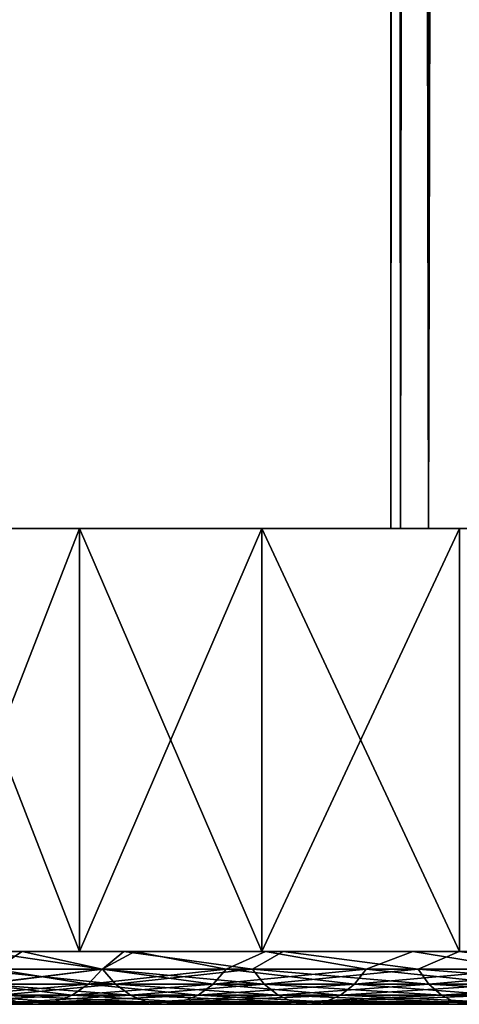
# Model space of a CAD drawing. Header units: millimetres. Extents: x -25 to 64, y -3 to 358.
# Tile 2 of 256: x -18.66 to -14.5, y -3.5 to 5.81. Entities that reach past the tile are written whole.
import ezdxf

# ---------------------------------------------------------------- set-up
doc = ezdxf.new("R2010")
doc.units = ezdxf.units.MM
doc.header["$LTSCALE"] = 52.148148
for name, color, linetype in [('342', 7, 'CONTINUOUS'), ('343', 7, 'CONTINUOUS'), ('344', 7, 'CONTINUOUS'), ('348', 7, 'CONTINUOUS'), ('351', 7, 'CONTINUOUS'), ('352', 7, 'CONTINUOUS'), ('358', 7, 'CONTINUOUS'), ('94', 7, 'CONTINUOUS'), ('95', 7, 'CONTINUOUS')]:
    doc.layers.add(name, color=color, linetype=linetype)

msp = doc.modelspace()

# ---------------------------------------------------------------- linework, layer by layer
at = {"layer": '342', "color": 7, "linetype": 'CONTINUOUS', "true_color": 0xaaaaaa}
for points in [[(-21.0314, -3, -13.516), (-19.6513, -3, -15.454), (-17.6757, -3, -14.506), (-21.0314, -3, -13.516)], [(-19.0124, -3, -12.7037), (-21.0314, -3, -13.516), (-17.6757, -3, -14.506), (-19.0124, -3, -12.7037)], [(-19.6513, -3, 15.454), (-21.0314, -3, 13.516), (-17.6757, -3, 14.506), (-19.6513, -3, 15.454)], [(-17.6757, -3, 14.506), (-21.0314, -3, 13.516), (-19.0124, -3, 12.7037), (-17.6757, -3, 14.506)], [(-19.6513, -3, -15.454), (-18.0933, -3, -17.252), (-16.1687, -3, -16.1687), (-19.6513, -3, -15.454)], [(-17.6757, -3, -14.506), (-19.6513, -3, -15.454), (-16.1687, -3, -16.1687), (-17.6757, -3, -14.506)], [(-18.0933, -3, 17.252), (-19.6513, -3, 15.454), (-16.1687, -3, 16.1687), (-18.0933, -3, 17.252)], [(-16.1687, -3, 16.1687), (-19.6513, -3, 15.454), (-17.6757, -3, 14.506), (-16.1687, -3, 16.1687)], [(-18.0933, -3, -17.252), (-16.3715, -3, -18.8937), (-14.5061, -3, -17.6757), (-18.0933, -3, -17.252)], [(-16.1687, -3, -16.1687), (-18.0933, -3, -17.252), (-14.5061, -3, -17.6757), (-16.1687, -3, -16.1687)], [(-16.3715, -3, 18.8937), (-18.0933, -3, 17.252), (-14.5061, -3, 17.6757), (-16.3715, -3, 18.8937)], [(-14.5061, -3, 17.6757), (-18.0933, -3, 17.252), (-16.1687, -3, 16.1687), (-14.5061, -3, 17.6757)], [(-16.3715, -3, -18.8937), (-14.5014, -3, -20.3644), (-12.7037, -3, -19.0124), (-16.3715, -3, -18.8937)], [(-14.5061, -3, -17.6757), (-16.3715, -3, -18.8937), (-12.7037, -3, -19.0124), (-14.5061, -3, -17.6757)], [(-14.5014, -3, 20.3644), (-16.3715, -3, 18.8937), (-10.779, -3, 20.166), (-14.5014, -3, 20.3644)], [(-10.779, -3, 20.166), (-16.3715, -3, 18.8937), (-12.7037, -3, 19.0124), (-10.779, -3, 20.166)], [(-12.7037, -3, 19.0124), (-16.3715, -3, 18.8937), (-14.5061, -3, 17.6757), (-12.7037, -3, 19.0124)]]:
    msp.add_3dface(points, dxfattribs=at)
at = {"layer": '343', "color": 7, "linetype": 'CONTINUOUS', "true_color": 0xaaaaaa}
for points in [[(-19.6513, -3, 15.454), (-18.0933, -3, 17.252), (-19.6513, 1, 15.454), (-19.6513, -3, 15.454)], [(-19.6513, 1, 15.454), (-18.0933, -3, 17.252), (-18.0933, 1, 17.252), (-19.6513, 1, 15.454)], [(-18.0933, -3, 17.252), (-16.3715, -3, 18.8937), (-18.0933, 1, 17.252), (-18.0933, -3, 17.252)], [(-18.0933, 1, 17.252), (-16.3715, -3, 18.8937), (-16.3715, 1, 18.8937), (-18.0933, 1, 17.252)], [(-16.3715, -3, 18.8937), (-14.5014, -3, 20.3644), (-16.3715, 1, 18.8937), (-16.3715, -3, 18.8937)], [(-16.3715, 1, 18.8937), (-14.5014, -3, 20.3644), (-14.5014, 1, 20.3644), (-16.3715, 1, 18.8937)]]:
    msp.add_3dface(points, dxfattribs=at)
at = {"layer": '344', "color": 7, "linetype": 'CONTINUOUS', "true_color": 0xaaaaaa}
for points in [[(-15.15, 1), (-15.0612, 1, -1.638), (-25, 1), (-15.15, 1)], [(-15.15, 1), (-25, 1), (-24.8868, 1, 2.3764), (-15.15, 1)], [(-25, 1), (-15.0612, 1, -1.638), (-24.8868, 1, -2.3764), (-25, 1)], [(-15.0612, 1, 1.638), (-15.15, 1), (-24.8868, 1, 2.3764), (-15.0612, 1, 1.638)], [(-15.0612, 1, -1.638), (-14.7958, 1, -3.2568), (-24.8868, 1, -2.3764), (-15.0612, 1, -1.638)], [(-24.8868, 1, -2.3764), (-14.7958, 1, -3.2568), (-24.5482, 1, -4.7313), (-24.8868, 1, -2.3764)], [(-14.7958, 1, 3.2568), (-15.0612, 1, 1.638), (-24.8868, 1, 2.3764), (-14.7958, 1, 3.2568)], [(-14.7958, 1, 3.2568), (-24.8868, 1, 2.3764), (-24.5482, 1, 4.7313), (-14.7958, 1, 3.2568)], [(-14.7958, 1, -3.2568), (-14.357, 1, -4.8374), (-24.5482, 1, -4.7313), (-14.7958, 1, -3.2568)], [(-14.357, 1, -4.8374), (-13.7498, 1, -6.3613), (-24.5482, 1, -4.7313), (-14.357, 1, -4.8374)], [(-24.5482, 1, -4.7313), (-13.7498, 1, -6.3613), (-23.9873, 1, -7.0432), (-24.5482, 1, -4.7313)], [(-14.357, 1, 4.8374), (-14.7958, 1, 3.2568), (-24.5482, 1, 4.7313), (-14.357, 1, 4.8374)], [(-14.357, 1, 4.8374), (-24.5482, 1, 4.7313), (-23.9873, 1, 7.0432), (-14.357, 1, 4.8374)], [(-13.7498, 1, -6.3613), (-12.9814, 1, -7.8106), (-23.9873, 1, -7.0432), (-13.7498, 1, -6.3613)], [(-12.9814, 1, -7.8106), (-12.0608, 1, -9.1684), (-23.9873, 1, -7.0432), (-12.9814, 1, -7.8106)], [(-23.9873, 1, -7.0432), (-12.0608, 1, -9.1684), (-23.2092, 1, -9.2915), (-23.9873, 1, -7.0432)], [(-12.9814, 1, 7.8106), (-13.7498, 1, 6.3613), (-23.9873, 1, 7.0432), (-12.9814, 1, 7.8106)], [(-12.9814, 1, 7.8106), (-23.9873, 1, 7.0432), (-23.2092, 1, 9.2915), (-12.9814, 1, 7.8106)], [(-13.7498, 1, 6.3613), (-14.357, 1, 4.8374), (-23.9873, 1, 7.0432), (-13.7498, 1, 6.3613)], [(-12.0608, 1, -9.1684), (-10.9988, 1, -10.4186), (-23.2092, 1, -9.2915), (-12.0608, 1, -9.1684)], [(-23.2092, 1, -9.2915), (-10.9988, 1, -10.4186), (-22.2209, 1, -11.4556), (-23.2092, 1, -9.2915)], [(-10.9988, 1, 10.4186), (-12.0608, 1, 9.1684), (-23.2092, 1, 9.2915), (-10.9988, 1, 10.4186)], [(-10.9988, 1, 10.4186), (-23.2092, 1, 9.2915), (-22.2209, 1, 11.4556), (-10.9988, 1, 10.4186)], [(-12.0608, 1, 9.1684), (-12.9814, 1, 7.8106), (-23.2092, 1, 9.2915), (-12.0608, 1, 9.1684)], [(-10.9988, 1, -10.4186), (-9.8079, 1, -11.5468), (-22.2209, 1, -11.4556), (-10.9988, 1, -10.4186)], [(-9.8079, 1, -11.5468), (-8.502, 1, -12.5395), (-22.2209, 1, -11.4556), (-9.8079, 1, -11.5468)], [(-8.502, 1, -12.5395), (-7.0964, 1, -13.3852), (-22.2209, 1, -11.4556), (-8.502, 1, -12.5395)], [(-22.2209, 1, -11.4556), (-7.0964, 1, -13.3852), (-21.0314, 1, -13.516), (-22.2209, 1, -11.4556)], [(-9.8079, 1, 11.5468), (-10.9988, 1, 10.4186), (-22.2209, 1, 11.4556), (-9.8079, 1, 11.5468)], [(-9.8079, 1, 11.5468), (-22.2209, 1, 11.4556), (-21.0314, 1, 13.516), (-9.8079, 1, 11.5468)], [(-7.0964, 1, -13.3852), (-5.6076, 1, -14.074), (-21.0314, 1, -13.516), (-7.0964, 1, -13.3852)], [(-5.6076, 1, -14.074), (-4.053, 1, -14.5978), (-21.0314, 1, -13.516), (-5.6076, 1, -14.074)], [(-4.053, 1, -14.5978), (-2.451, 1, -14.9504), (-21.0314, 1, -13.516), (-4.053, 1, -14.5978)], [(-2.451, 1, -14.9504), (-0.8202, 1, -15.1278), (-21.0314, 1, -13.516), (-2.451, 1, -14.9504)], [(-21.0314, 1, -13.516), (-0.8202, 1, -15.1278), (-19.6513, 1, -15.454), (-21.0314, 1, -13.516)], [(-5.6076, 1, 14.074), (-7.0964, 1, 13.3852), (-21.0314, 1, 13.516), (-5.6076, 1, 14.074)], [(-5.6076, 1, 14.074), (-21.0314, 1, 13.516), (-19.6513, 1, 15.454), (-5.6076, 1, 14.074)], [(-7.0964, 1, 13.3852), (-8.502, 1, 12.5395), (-21.0314, 1, 13.516), (-7.0964, 1, 13.3852)], [(-8.502, 1, 12.5395), (-9.8079, 1, 11.5468), (-21.0314, 1, 13.516), (-8.502, 1, 12.5395)], [(-19.6513, 1, -15.454), (-0.8202, 1, -15.1278), (19.6513, 1, -15.454), (-19.6513, 1, -15.454)], [(0.8202, 1, 15.1278), (-0.8202, 1, 15.1278), (-19.6513, 1, 15.454), (0.8202, 1, 15.1278)], [(0.8202, 1, 15.1278), (-19.6513, 1, 15.454), (19.6513, 1, 15.454), (0.8202, 1, 15.1278)], [(-0.8202, 1, 15.1278), (-2.451, 1, 14.9504), (-19.6513, 1, 15.454), (-0.8202, 1, 15.1278)], [(-2.451, 1, 14.9504), (-4.053, 1, 14.5978), (-19.6513, 1, 15.454), (-2.451, 1, 14.9504)], [(-4.053, 1, 14.5978), (-5.6076, 1, 14.074), (-19.6513, 1, 15.454), (-4.053, 1, 14.5978)], [(-19.6513, 1, 15.454), (-18.0933, 1, 17.252), (19.6513, 1, 15.454), (-19.6513, 1, 15.454)], [(-18.0933, 1, -17.252), (-19.6513, 1, -15.454), (18.0933, 1, -17.252), (-18.0933, 1, -17.252)], [(18.0933, 1, -17.252), (-19.6513, 1, -15.454), (19.6513, 1, -15.454), (18.0933, 1, -17.252)], [(-18.0933, 1, 17.252), (-16.3715, 1, 18.8937), (18.0933, 1, 17.252), (-18.0933, 1, 17.252)], [(-18.0933, 1, 17.252), (18.0933, 1, 17.252), (19.6513, 1, 15.454), (-18.0933, 1, 17.252)], [(-16.3715, 1, -18.8937), (-18.0933, 1, -17.252), (16.3715, 1, -18.8937), (-16.3715, 1, -18.8937)], [(16.3715, 1, -18.8937), (-18.0933, 1, -17.252), (18.0933, 1, -17.252), (16.3715, 1, -18.8937)], [(-16.3715, 1, 18.8937), (-14.5014, 1, 20.3644), (16.3715, 1, 18.8937), (-16.3715, 1, 18.8937)], [(-16.3715, 1, 18.8937), (16.3715, 1, 18.8937), (18.0933, 1, 17.252), (-16.3715, 1, 18.8937)], [(-14.5014, 1, -20.3644), (-16.3715, 1, -18.8937), (14.5014, 1, -20.3644), (-14.5014, 1, -20.3644)], [(14.5014, 1, -20.3644), (-16.3715, 1, -18.8937), (16.3715, 1, -18.8937), (14.5014, 1, -20.3644)]]:
    msp.add_3dface(points, dxfattribs=at)
at = {"layer": '348', "color": 7, "linetype": 'CONTINUOUS', "true_color": 0xaaaaaa}
for points in [[(-18.0933, -3, -17.252), (-19.6513, -3, -15.454), (-18.0933, 1, -17.252), (-18.0933, -3, -17.252)], [(-19.6513, -3, -15.454), (-19.6513, 1, -15.454), (-18.0933, 1, -17.252), (-19.6513, -3, -15.454)], [(-16.3715, -3, -18.8937), (-18.0933, -3, -17.252), (-16.3715, 1, -18.8937), (-16.3715, -3, -18.8937)], [(-18.0933, -3, -17.252), (-18.0933, 1, -17.252), (-16.3715, 1, -18.8937), (-18.0933, -3, -17.252)], [(-14.5014, -3, -20.3644), (-16.3715, -3, -18.8937), (-14.5014, 1, -20.3644), (-14.5014, -3, -20.3644)], [(-16.3715, -3, -18.8937), (-16.3715, 1, -18.8937), (-14.5014, 1, -20.3644), (-16.3715, -3, -18.8937)]]:
    msp.add_3dface(points, dxfattribs=at)
at = {"layer": '351', "color": 7, "linetype": 'CONTINUOUS', "true_color": 0x323232}
for points in [[(-18.6385, -3, -9.9625), (-19.5252, -3, -8.0876), (-18.8929, -3.1679, -9.7399), (-18.6385, -3, -9.9625)], [(-19.1328, -3.1691, -12.2959), (-19.0124, -3, -12.7037), (-17.8773, -3.1691, -14.0589), (-19.1328, -3.1691, -12.2959)], [(-19.0124, -3, -12.7037), (-17.6757, -3, -14.506), (-17.8773, -3.1691, -14.0589), (-19.0124, -3, -12.7037)], [(-17.8815, -3.1679, -11.4917), (-18.6385, -3, -9.9625), (-18.8929, -3.1679, -9.7399), (-17.8815, -3.1679, -11.4917)], [(-17.5723, -3, -11.7414), (-18.6385, -3, -9.9625), (-17.8815, -3.1679, -11.4917), (-17.5723, -3, -11.7414)], [(-16.7081, -3.1679, -13.1394), (-17.5723, -3, -11.7414), (-17.8815, -3.1679, -11.4917), (-16.7081, -3.1679, -13.1394)], [(-17.8773, -3.1691, -14.0589), (-17.6757, -3, -14.506), (-16.46, -3.1691, -15.6946), (-17.8773, -3.1691, -14.0589)], [(-17.6757, -3, -14.506), (-16.1687, -3, -16.1687), (-16.46, -3.1691, -15.6946), (-17.6757, -3, -14.506)], [(-16.3368, -3, -13.4073), (-17.5723, -3, -11.7414), (-16.7081, -3.1679, -13.1394), (-16.3368, -3, -13.4073)], [(-15.3835, -3.1679, -14.6681), (-16.3368, -3, -13.4073), (-16.7081, -3.1679, -13.1394), (-15.3835, -3.1679, -14.6681)], [(-16.46, -3.1691, -15.6946), (-16.1687, -3, -16.1687), (-14.8936, -3.1691, -17.1881), (-16.46, -3.1691, -15.6946)], [(-14.944, -3, -14.944), (-16.3368, -3, -13.4073), (-15.3835, -3.1679, -14.6681), (-14.944, -3, -14.944)], [(-16.1687, -3, -16.1687), (-14.5061, -3, -17.6757), (-14.8936, -3.1691, -17.1881), (-16.1687, -3, -16.1687)], [(-13.9195, -3.1679, -16.064), (-14.944, -3, -14.944), (-15.3835, -3.1679, -14.6681), (-13.9195, -3.1679, -16.064)], [(-13.4072, -3, -16.3368), (-14.944, -3, -14.944), (-13.9195, -3.1679, -16.064), (-13.4072, -3, -16.3368)], [(-14.8936, -3.1691, -17.1881), (-14.5061, -3, -17.6757), (-13.1923, -3.1691, -18.526), (-14.8936, -3.1691, -17.1881)], [(-14.5061, -3, -17.6757), (-12.7037, -3, -19.0124), (-13.1923, -3.1691, -18.526), (-14.5061, -3, -17.6757)], [(-19.1328, -3.1691, -12.2959), (-17.8773, -3.1691, -14.0589), (-19.0019, -3.3091, -12.2118), (-19.1328, -3.1691, -12.2959)], [(-18.0121, -3.3082, -11.5757), (-18.8929, -3.1679, -9.7399), (-19.0309, -3.3082, -9.8111), (-18.0121, -3.3082, -11.5757)], [(-17.8773, -3.1691, -14.0589), (-17.7551, -3.3091, -13.9627), (-19.0019, -3.3091, -12.2118), (-17.8773, -3.1691, -14.0589)], [(-17.8815, -3.1679, -11.4917), (-18.8929, -3.1679, -9.7399), (-18.0121, -3.3082, -11.5757), (-17.8815, -3.1679, -11.4917)], [(-16.8302, -3.3082, -13.2354), (-17.8815, -3.1679, -11.4917), (-18.0121, -3.3082, -11.5757), (-16.8302, -3.3082, -13.2354)], [(-16.7081, -3.1679, -13.1394), (-17.8815, -3.1679, -11.4917), (-16.8302, -3.3082, -13.2354), (-16.7081, -3.1679, -13.1394)], [(-17.8773, -3.1691, -14.0589), (-16.46, -3.1691, -15.6946), (-17.7551, -3.3091, -13.9627), (-17.8773, -3.1691, -14.0589)], [(-16.46, -3.1691, -15.6946), (-16.3474, -3.3091, -15.5872), (-17.7551, -3.3091, -13.9627), (-16.46, -3.1691, -15.6946)], [(-15.4959, -3.3082, -14.7753), (-16.7081, -3.1679, -13.1394), (-16.8302, -3.3082, -13.2354), (-15.4959, -3.3082, -14.7753)], [(-15.3835, -3.1679, -14.6681), (-16.7081, -3.1679, -13.1394), (-15.4959, -3.3082, -14.7753), (-15.3835, -3.1679, -14.6681)], [(-16.46, -3.1691, -15.6946), (-14.8936, -3.1691, -17.1881), (-16.3474, -3.3091, -15.5872), (-16.46, -3.1691, -15.6946)], [(-14.8936, -3.1691, -17.1881), (-14.7917, -3.3091, -17.0706), (-16.3474, -3.3091, -15.5872), (-14.8936, -3.1691, -17.1881)], [(-14.0212, -3.3082, -16.1814), (-15.3835, -3.1679, -14.6681), (-15.4959, -3.3082, -14.7753), (-14.0212, -3.3082, -16.1814)], [(-13.9195, -3.1679, -16.064), (-15.3835, -3.1679, -14.6681), (-14.0212, -3.3082, -16.1814), (-13.9195, -3.1679, -16.064)], [(-14.8936, -3.1691, -17.1881), (-13.1923, -3.1691, -18.526), (-14.7917, -3.3091, -17.0706), (-14.8936, -3.1691, -17.1881)], [(-13.1923, -3.1691, -18.526), (-13.1021, -3.3091, -18.3993), (-14.7917, -3.3091, -17.0706), (-13.1923, -3.1691, -18.526)], [(-18.1644, -3.413, -11.6736), (-19.0309, -3.3082, -9.8111), (-19.1918, -3.413, -9.8941), (-18.1644, -3.413, -11.6736)], [(-18.0121, -3.3082, -11.5757), (-19.0309, -3.3082, -9.8111), (-18.1644, -3.413, -11.6736), (-18.0121, -3.3082, -11.5757)], [(-17.7551, -3.3091, -13.9627), (-18.8494, -3.4137, -12.1138), (-19.0019, -3.3091, -12.2118), (-17.7551, -3.3091, -13.9627)], [(-17.6126, -3.4137, -13.8507), (-18.8494, -3.4137, -12.1138), (-17.7551, -3.3091, -13.9627), (-17.6126, -3.4137, -13.8507)], [(-16.9725, -3.413, -13.3474), (-18.0121, -3.3082, -11.5757), (-18.1644, -3.413, -11.6736), (-16.9725, -3.413, -13.3474)], [(-16.8302, -3.3082, -13.2354), (-18.0121, -3.3082, -11.5757), (-16.9725, -3.413, -13.3474), (-16.8302, -3.3082, -13.2354)], [(-16.3474, -3.3091, -15.5872), (-17.6126, -3.4137, -13.8507), (-17.7551, -3.3091, -13.9627), (-16.3474, -3.3091, -15.5872)], [(-16.2162, -3.4137, -15.4622), (-17.6126, -3.4137, -13.8507), (-16.3474, -3.3091, -15.5872), (-16.2162, -3.4137, -15.4622)], [(-15.6269, -3.413, -14.9003), (-16.8302, -3.3082, -13.2354), (-16.9725, -3.413, -13.3474), (-15.6269, -3.413, -14.9003)], [(-15.4959, -3.3082, -14.7753), (-16.8302, -3.3082, -13.2354), (-15.6269, -3.413, -14.9003), (-15.4959, -3.3082, -14.7753)], [(-14.7917, -3.3091, -17.0706), (-16.2162, -3.4137, -15.4622), (-16.3474, -3.3091, -15.5872), (-14.7917, -3.3091, -17.0706)], [(-14.673, -3.4137, -16.9336), (-16.2162, -3.4137, -15.4622), (-14.7917, -3.3091, -17.0706), (-14.673, -3.4137, -16.9336)], [(-14.1398, -3.413, -16.3182), (-15.4959, -3.3082, -14.7753), (-15.6269, -3.413, -14.9003), (-14.1398, -3.413, -16.3182)], [(-14.0212, -3.3082, -16.1814), (-15.4959, -3.3082, -14.7753), (-14.1398, -3.413, -16.3182), (-14.0212, -3.3082, -16.1814)], [(-13.1021, -3.3091, -18.3993), (-14.673, -3.4137, -16.9336), (-14.7917, -3.3091, -17.0706), (-13.1021, -3.3091, -18.3993)], [(-12.997, -3.4137, -18.2517), (-14.673, -3.4137, -16.9336), (-13.1021, -3.3091, -18.3993), (-12.997, -3.4137, -18.2517)], [(-18.3318, -3.4779, -11.7811), (-19.1918, -3.413, -9.8941), (-19.3687, -3.4779, -9.9852), (-18.3318, -3.4779, -11.7811)], [(-18.1644, -3.413, -11.6736), (-19.1918, -3.413, -9.8941), (-18.3318, -3.4779, -11.7811), (-18.1644, -3.413, -11.6736)], [(-17.6126, -3.4137, -13.8507), (-18.682, -3.4783, -12.0062), (-18.8494, -3.4137, -12.1138), (-17.6126, -3.4137, -13.8507)], [(-17.4561, -3.4783, -13.7276), (-18.682, -3.4783, -12.0062), (-17.6126, -3.4137, -13.8507), (-17.4561, -3.4783, -13.7276)], [(-17.1289, -3.4779, -13.4703), (-18.1644, -3.413, -11.6736), (-18.3318, -3.4779, -11.7811), (-17.1289, -3.4779, -13.4703)], [(-16.9725, -3.413, -13.3474), (-18.1644, -3.413, -11.6736), (-17.1289, -3.4779, -13.4703), (-16.9725, -3.413, -13.3474)], [(-16.2162, -3.4137, -15.4622), (-17.4561, -3.4783, -13.7276), (-17.6126, -3.4137, -13.8507), (-16.2162, -3.4137, -15.4622)], [(-16.0722, -3.4783, -15.3248), (-17.4561, -3.4783, -13.7276), (-16.2162, -3.4137, -15.4622), (-16.0722, -3.4783, -15.3248)], [(-15.7709, -3.4779, -15.0376), (-16.9725, -3.413, -13.3474), (-17.1289, -3.4779, -13.4703), (-15.7709, -3.4779, -15.0376)], [(-15.6269, -3.413, -14.9003), (-16.9725, -3.413, -13.3474), (-15.7709, -3.4779, -15.0376), (-15.6269, -3.413, -14.9003)], [(-14.673, -3.4137, -16.9336), (-16.0722, -3.4783, -15.3248), (-16.2162, -3.4137, -15.4622), (-14.673, -3.4137, -16.9336)], [(-14.5427, -3.4783, -16.7832), (-16.0722, -3.4783, -15.3248), (-14.673, -3.4137, -16.9336), (-14.5427, -3.4783, -16.7832)], [(-14.2701, -3.4779, -16.4686), (-15.6269, -3.413, -14.9003), (-15.7709, -3.4779, -15.0376), (-14.2701, -3.4779, -16.4686)], [(-14.1398, -3.413, -16.3182), (-15.6269, -3.413, -14.9003), (-14.2701, -3.4779, -16.4686), (-14.1398, -3.413, -16.3182)], [(-12.997, -3.4137, -18.2517), (-14.5427, -3.4783, -16.7832), (-14.673, -3.4137, -16.9336), (-12.997, -3.4137, -18.2517)], [(-12.8815, -3.4783, -18.0895), (-14.5427, -3.4783, -16.7832), (-12.997, -3.4137, -18.2517), (-12.8815, -3.4783, -18.0895)], [(-18.5069, -3.5, -11.8936), (-19.3687, -3.4779, -9.9852), (-19.5536, -3.5, -10.0806), (-18.5069, -3.5, -11.8936)], [(-18.5069, -3.5, -11.8936), (-19.5536, -3.5, -10.0806), (-18.682, -3.4783, -12.0062), (-18.5069, -3.5, -11.8936)], [(-18.3318, -3.4779, -11.7811), (-19.3687, -3.4779, -9.9852), (-18.5069, -3.5, -11.8936), (-18.3318, -3.4779, -11.7811)], [(-17.4561, -3.4783, -13.7276), (-18.5069, -3.5, -11.8936), (-18.682, -3.4783, -12.0062), (-17.4561, -3.4783, -13.7276)], [(-17.2925, -3.5, -13.599), (-18.3318, -3.4779, -11.7811), (-18.5069, -3.5, -11.8936), (-17.2925, -3.5, -13.599)], [(-17.2925, -3.5, -13.599), (-18.5069, -3.5, -11.8936), (-17.4561, -3.4783, -13.7276), (-17.2925, -3.5, -13.599)], [(-17.1289, -3.4779, -13.4703), (-18.3318, -3.4779, -11.7811), (-17.2925, -3.5, -13.599), (-17.1289, -3.4779, -13.4703)], [(-16.0722, -3.4783, -15.3248), (-17.2925, -3.5, -13.599), (-17.4561, -3.4783, -13.7276), (-16.0722, -3.4783, -15.3248)], [(-15.9215, -3.5, -15.1812), (-17.1289, -3.4779, -13.4703), (-17.2925, -3.5, -13.599), (-15.9215, -3.5, -15.1812)], [(-15.9215, -3.5, -15.1812), (-17.2925, -3.5, -13.599), (-16.0722, -3.4783, -15.3248), (-15.9215, -3.5, -15.1812)], [(-15.7709, -3.4779, -15.0376), (-17.1289, -3.4779, -13.4703), (-15.9215, -3.5, -15.1812), (-15.7709, -3.4779, -15.0376)], [(-14.5427, -3.4783, -16.7832), (-15.9215, -3.5, -15.1812), (-16.0722, -3.4783, -15.3248), (-14.5427, -3.4783, -16.7832)], [(-14.4064, -3.5, -16.6259), (-15.7709, -3.4779, -15.0376), (-15.9215, -3.5, -15.1812), (-14.4064, -3.5, -16.6259)], [(-14.4064, -3.5, -16.6259), (-15.9215, -3.5, -15.1812), (-14.5427, -3.4783, -16.7832), (-14.4064, -3.5, -16.6259)], [(-14.2701, -3.4779, -16.4686), (-15.7709, -3.4779, -15.0376), (-14.4064, -3.5, -16.6259), (-14.2701, -3.4779, -16.4686)], [(-12.8815, -3.4783, -18.0895), (-14.4064, -3.5, -16.6259), (-14.5427, -3.4783, -16.7832), (-12.8815, -3.4783, -18.0895)]]:
    msp.add_3dface(points, dxfattribs=at)
at = {"layer": '352', "color": 7, "linetype": 'CONTINUOUS', "true_color": 0x323232}
for points in [[(-19.5252, -3, 8.0876), (-18.6385, -3, 9.9625), (-18.8929, -3.1679, 9.7399), (-19.5252, -3, 8.0876)], [(-17.8773, -3.1691, 14.0589), (-19.0124, -3, 12.7037), (-19.1328, -3.1691, 12.2959), (-17.8773, -3.1691, 14.0589)], [(-17.6757, -3, 14.506), (-19.0124, -3, 12.7037), (-17.8773, -3.1691, 14.0589), (-17.6757, -3, 14.506)], [(-18.8929, -3.1679, 9.7399), (-18.6385, -3, 9.9625), (-17.8815, -3.1679, 11.4917), (-18.8929, -3.1679, 9.7399)], [(-18.6385, -3, 9.9625), (-17.5723, -3, 11.7414), (-17.8815, -3.1679, 11.4917), (-18.6385, -3, 9.9625)], [(-17.8815, -3.1679, 11.4917), (-17.5723, -3, 11.7414), (-16.7081, -3.1679, 13.1394), (-17.8815, -3.1679, 11.4917)], [(-16.46, -3.1691, 15.6946), (-17.6757, -3, 14.506), (-17.8773, -3.1691, 14.0589), (-16.46, -3.1691, 15.6946)], [(-16.1687, -3, 16.1687), (-17.6757, -3, 14.506), (-16.46, -3.1691, 15.6946), (-16.1687, -3, 16.1687)], [(-17.5723, -3, 11.7414), (-16.3368, -3, 13.4073), (-16.7081, -3.1679, 13.1394), (-17.5723, -3, 11.7414)], [(-16.7081, -3.1679, 13.1394), (-16.3368, -3, 13.4073), (-15.3835, -3.1679, 14.6681), (-16.7081, -3.1679, 13.1394)], [(-14.8936, -3.1691, 17.1881), (-16.1687, -3, 16.1687), (-16.46, -3.1691, 15.6946), (-14.8936, -3.1691, 17.1881)], [(-16.3368, -3, 13.4073), (-14.944, -3, 14.944), (-15.3835, -3.1679, 14.6681), (-16.3368, -3, 13.4073)], [(-14.5061, -3, 17.6757), (-16.1687, -3, 16.1687), (-14.8936, -3.1691, 17.1881), (-14.5061, -3, 17.6757)], [(-15.3835, -3.1679, 14.6681), (-14.944, -3, 14.944), (-13.9195, -3.1679, 16.064), (-15.3835, -3.1679, 14.6681)], [(-14.944, -3, 14.944), (-13.4072, -3, 16.3368), (-13.9195, -3.1679, 16.064), (-14.944, -3, 14.944)], [(-13.1923, -3.1691, 18.526), (-14.5061, -3, 17.6757), (-14.8936, -3.1691, 17.1881), (-13.1923, -3.1691, 18.526)], [(-12.7037, -3, 19.0124), (-14.5061, -3, 17.6757), (-13.1923, -3.1691, 18.526), (-12.7037, -3, 19.0124)], [(-17.8773, -3.1691, 14.0589), (-19.1328, -3.1691, 12.2959), (-17.7551, -3.3091, 13.9627), (-17.8773, -3.1691, 14.0589)], [(-19.1328, -3.1691, 12.2959), (-19.0019, -3.3091, 12.2118), (-17.7551, -3.3091, 13.9627), (-19.1328, -3.1691, 12.2959)], [(-18.8929, -3.1679, 9.7399), (-17.8815, -3.1679, 11.4917), (-19.0309, -3.3082, 9.8111), (-18.8929, -3.1679, 9.7399)], [(-19.0309, -3.3082, 9.8111), (-17.8815, -3.1679, 11.4917), (-18.0121, -3.3082, 11.5757), (-19.0309, -3.3082, 9.8111)], [(-17.8815, -3.1679, 11.4917), (-16.7081, -3.1679, 13.1394), (-18.0121, -3.3082, 11.5757), (-17.8815, -3.1679, 11.4917)], [(-18.0121, -3.3082, 11.5757), (-16.7081, -3.1679, 13.1394), (-16.8302, -3.3082, 13.2354), (-18.0121, -3.3082, 11.5757)], [(-16.46, -3.1691, 15.6946), (-17.8773, -3.1691, 14.0589), (-16.3474, -3.3091, 15.5872), (-16.46, -3.1691, 15.6946)], [(-17.8773, -3.1691, 14.0589), (-17.7551, -3.3091, 13.9627), (-16.3474, -3.3091, 15.5872), (-17.8773, -3.1691, 14.0589)], [(-16.7081, -3.1679, 13.1394), (-15.3835, -3.1679, 14.6681), (-16.8302, -3.3082, 13.2354), (-16.7081, -3.1679, 13.1394)], [(-16.8302, -3.3082, 13.2354), (-15.3835, -3.1679, 14.6681), (-15.4959, -3.3082, 14.7753), (-16.8302, -3.3082, 13.2354)], [(-14.8936, -3.1691, 17.1881), (-16.46, -3.1691, 15.6946), (-14.7917, -3.3091, 17.0706), (-14.8936, -3.1691, 17.1881)], [(-16.46, -3.1691, 15.6946), (-16.3474, -3.3091, 15.5872), (-14.7917, -3.3091, 17.0706), (-16.46, -3.1691, 15.6946)], [(-15.3835, -3.1679, 14.6681), (-13.9195, -3.1679, 16.064), (-15.4959, -3.3082, 14.7753), (-15.3835, -3.1679, 14.6681)], [(-15.4959, -3.3082, 14.7753), (-13.9195, -3.1679, 16.064), (-14.0212, -3.3082, 16.1814), (-15.4959, -3.3082, 14.7753)], [(-13.1923, -3.1691, 18.526), (-14.8936, -3.1691, 17.1881), (-13.1021, -3.3091, 18.3993), (-13.1923, -3.1691, 18.526)], [(-14.8936, -3.1691, 17.1881), (-14.7917, -3.3091, 17.0706), (-13.1021, -3.3091, 18.3993), (-14.8936, -3.1691, 17.1881)], [(-19.0309, -3.3082, 9.8111), (-18.0121, -3.3082, 11.5757), (-19.1918, -3.413, 9.8941), (-19.0309, -3.3082, 9.8111)], [(-19.1918, -3.413, 9.8941), (-18.0121, -3.3082, 11.5757), (-18.1644, -3.413, 11.6736), (-19.1918, -3.413, 9.8941)], [(-18.8494, -3.4137, 12.1138), (-17.6126, -3.4137, 13.8507), (-19.0019, -3.3091, 12.2118), (-18.8494, -3.4137, 12.1138)], [(-19.0019, -3.3091, 12.2118), (-17.6126, -3.4137, 13.8507), (-17.7551, -3.3091, 13.9627), (-19.0019, -3.3091, 12.2118)], [(-18.0121, -3.3082, 11.5757), (-16.8302, -3.3082, 13.2354), (-18.1644, -3.413, 11.6736), (-18.0121, -3.3082, 11.5757)], [(-18.1644, -3.413, 11.6736), (-16.8302, -3.3082, 13.2354), (-16.9725, -3.413, 13.3474), (-18.1644, -3.413, 11.6736)], [(-17.6126, -3.4137, 13.8507), (-16.2162, -3.4137, 15.4622), (-17.7551, -3.3091, 13.9627), (-17.6126, -3.4137, 13.8507)], [(-17.7551, -3.3091, 13.9627), (-16.2162, -3.4137, 15.4622), (-16.3474, -3.3091, 15.5872), (-17.7551, -3.3091, 13.9627)], [(-16.8302, -3.3082, 13.2354), (-15.4959, -3.3082, 14.7753), (-16.9725, -3.413, 13.3474), (-16.8302, -3.3082, 13.2354)], [(-16.9725, -3.413, 13.3474), (-15.4959, -3.3082, 14.7753), (-15.6269, -3.413, 14.9003), (-16.9725, -3.413, 13.3474)], [(-16.2162, -3.4137, 15.4622), (-14.673, -3.4137, 16.9336), (-16.3474, -3.3091, 15.5872), (-16.2162, -3.4137, 15.4622)], [(-16.3474, -3.3091, 15.5872), (-14.673, -3.4137, 16.9336), (-14.7917, -3.3091, 17.0706), (-16.3474, -3.3091, 15.5872)], [(-15.4959, -3.3082, 14.7753), (-14.0212, -3.3082, 16.1814), (-15.6269, -3.413, 14.9003), (-15.4959, -3.3082, 14.7753)], [(-15.6269, -3.413, 14.9003), (-14.0212, -3.3082, 16.1814), (-14.1398, -3.413, 16.3182), (-15.6269, -3.413, 14.9003)], [(-14.673, -3.4137, 16.9336), (-12.997, -3.4137, 18.2517), (-14.7917, -3.3091, 17.0706), (-14.673, -3.4137, 16.9336)], [(-14.7917, -3.3091, 17.0706), (-12.997, -3.4137, 18.2517), (-13.1021, -3.3091, 18.3993), (-14.7917, -3.3091, 17.0706)], [(-19.1918, -3.413, 9.8941), (-18.1644, -3.413, 11.6736), (-19.3687, -3.4779, 9.9852), (-19.1918, -3.413, 9.8941)], [(-19.3687, -3.4779, 9.9852), (-18.1644, -3.413, 11.6736), (-18.3318, -3.4779, 11.7811), (-19.3687, -3.4779, 9.9852)], [(-18.682, -3.4783, 12.0062), (-17.4561, -3.4783, 13.7276), (-18.8494, -3.4137, 12.1138), (-18.682, -3.4783, 12.0062)], [(-18.8494, -3.4137, 12.1138), (-17.4561, -3.4783, 13.7276), (-17.6126, -3.4137, 13.8507), (-18.8494, -3.4137, 12.1138)], [(-18.1644, -3.413, 11.6736), (-16.9725, -3.413, 13.3474), (-18.3318, -3.4779, 11.7811), (-18.1644, -3.413, 11.6736)], [(-18.3318, -3.4779, 11.7811), (-16.9725, -3.413, 13.3474), (-17.1289, -3.4779, 13.4703), (-18.3318, -3.4779, 11.7811)], [(-17.4561, -3.4783, 13.7276), (-16.0722, -3.4783, 15.3248), (-17.6126, -3.4137, 13.8507), (-17.4561, -3.4783, 13.7276)], [(-17.6126, -3.4137, 13.8507), (-16.0722, -3.4783, 15.3248), (-16.2162, -3.4137, 15.4622), (-17.6126, -3.4137, 13.8507)], [(-16.9725, -3.413, 13.3474), (-15.6269, -3.413, 14.9003), (-17.1289, -3.4779, 13.4703), (-16.9725, -3.413, 13.3474)], [(-17.1289, -3.4779, 13.4703), (-15.6269, -3.413, 14.9003), (-15.7709, -3.4779, 15.0376), (-17.1289, -3.4779, 13.4703)], [(-16.0722, -3.4783, 15.3248), (-14.5427, -3.4783, 16.7832), (-16.2162, -3.4137, 15.4622), (-16.0722, -3.4783, 15.3248)], [(-16.2162, -3.4137, 15.4622), (-14.5427, -3.4783, 16.7832), (-14.673, -3.4137, 16.9336), (-16.2162, -3.4137, 15.4622)], [(-15.6269, -3.413, 14.9003), (-14.1398, -3.413, 16.3182), (-15.7709, -3.4779, 15.0376), (-15.6269, -3.413, 14.9003)], [(-15.7709, -3.4779, 15.0376), (-14.1398, -3.413, 16.3182), (-14.2701, -3.4779, 16.4686), (-15.7709, -3.4779, 15.0376)], [(-14.5427, -3.4783, 16.7832), (-12.8815, -3.4783, 18.0895), (-14.673, -3.4137, 16.9336), (-14.5427, -3.4783, 16.7832)], [(-14.673, -3.4137, 16.9336), (-12.8815, -3.4783, 18.0895), (-12.997, -3.4137, 18.2517), (-14.673, -3.4137, 16.9336)], [(-19.5536, -3.5, 10.0806), (-18.5069, -3.5, 11.8936), (-19.7386, -3.4783, 10.176), (-19.5536, -3.5, 10.0806)], [(-19.7386, -3.4783, 10.176), (-18.5069, -3.5, 11.8936), (-18.682, -3.4783, 12.0062), (-19.7386, -3.4783, 10.176)], [(-19.3687, -3.4779, 9.9852), (-18.3318, -3.4779, 11.7811), (-19.5536, -3.5, 10.0806), (-19.3687, -3.4779, 9.9852)], [(-19.5536, -3.5, 10.0806), (-18.3318, -3.4779, 11.7811), (-18.5069, -3.5, 11.8936), (-19.5536, -3.5, 10.0806)], [(-18.5069, -3.5, 11.8936), (-17.2925, -3.5, 13.599), (-18.682, -3.4783, 12.0062), (-18.5069, -3.5, 11.8936)], [(-18.682, -3.4783, 12.0062), (-17.2925, -3.5, 13.599), (-17.4561, -3.4783, 13.7276), (-18.682, -3.4783, 12.0062)], [(-18.3318, -3.4779, 11.7811), (-17.1289, -3.4779, 13.4703), (-18.5069, -3.5, 11.8936), (-18.3318, -3.4779, 11.7811)], [(-18.5069, -3.5, 11.8936), (-17.1289, -3.4779, 13.4703), (-17.2925, -3.5, 13.599), (-18.5069, -3.5, 11.8936)], [(-17.2925, -3.5, 13.599), (-15.9215, -3.5, 15.1812), (-17.4561, -3.4783, 13.7276), (-17.2925, -3.5, 13.599)], [(-17.4561, -3.4783, 13.7276), (-15.9215, -3.5, 15.1812), (-16.0722, -3.4783, 15.3248), (-17.4561, -3.4783, 13.7276)], [(-17.1289, -3.4779, 13.4703), (-15.7709, -3.4779, 15.0376), (-17.2925, -3.5, 13.599), (-17.1289, -3.4779, 13.4703)], [(-17.2925, -3.5, 13.599), (-15.7709, -3.4779, 15.0376), (-15.9215, -3.5, 15.1812), (-17.2925, -3.5, 13.599)], [(-15.9215, -3.5, 15.1812), (-14.4064, -3.5, 16.6259), (-16.0722, -3.4783, 15.3248), (-15.9215, -3.5, 15.1812)], [(-16.0722, -3.4783, 15.3248), (-14.4064, -3.5, 16.6259), (-14.5427, -3.4783, 16.7832), (-16.0722, -3.4783, 15.3248)], [(-15.7709, -3.4779, 15.0376), (-14.2701, -3.4779, 16.4686), (-15.9215, -3.5, 15.1812), (-15.7709, -3.4779, 15.0376)], [(-15.9215, -3.5, 15.1812), (-14.2701, -3.4779, 16.4686), (-14.4064, -3.5, 16.6259), (-15.9215, -3.5, 15.1812)], [(-14.4064, -3.5, 16.6259), (-12.7608, -3.5, 17.92), (-14.5427, -3.4783, 16.7832), (-14.4064, -3.5, 16.6259)], [(-14.5427, -3.4783, 16.7832), (-12.7608, -3.5, 17.92), (-12.8815, -3.4783, 18.0895), (-14.5427, -3.4783, 16.7832)]]:
    msp.add_3dface(points, dxfattribs=at)
at = {"layer": '358', "color": 7, "linetype": 'CONTINUOUS', "true_color": 0xaaaaaa}
for points in [[(-21.134, -3), (-21.0322, -3, -2.0715), (21.134, -3), (-21.134, -3)], [(-21.134, -3), (21.134, -3), (21.0322, -3, 2.0715), (-21.134, -3)], [(-21.134, -3), (21.0322, -3, 2.0715), (-21.0322, -3, 2.0715), (-21.134, -3)], [(-21.0322, -3, -2.0715), (-20.7279, -3, -4.123), (21.0322, -3, -2.0715), (-21.0322, -3, -2.0715)], [(-21.0322, -3, -2.0715), (21.0322, -3, -2.0715), (21.134, -3), (-21.0322, -3, -2.0715)], [(21.0322, -3, 2.0715), (20.7279, -3, 4.123), (-21.0322, -3, 2.0715), (21.0322, -3, 2.0715)], [(20.7279, -3, 4.123), (-20.7279, -3, 4.123), (-21.0322, -3, 2.0715), (20.7279, -3, 4.123)], [(-20.7279, -3, -4.123), (-20.224, -3, -6.1349), (20.7279, -3, -4.123), (-20.7279, -3, -4.123)], [(-20.7279, -3, -4.123), (20.7279, -3, -4.123), (21.0322, -3, -2.0715), (-20.7279, -3, -4.123)], [(20.7279, -3, 4.123), (20.224, -3, 6.1349), (-20.7279, -3, 4.123), (20.7279, -3, 4.123)], [(20.224, -3, 6.1349), (-20.224, -3, 6.1349), (-20.7279, -3, 4.123), (20.224, -3, 6.1349)], [(-20.224, -3, -6.1349), (-19.5252, -3, -8.0876), (20.224, -3, -6.1349), (-20.224, -3, -6.1349)], [(-20.224, -3, -6.1349), (20.224, -3, -6.1349), (20.7279, -3, -4.123), (-20.224, -3, -6.1349)], [(20.224, -3, 6.1349), (19.5252, -3, 8.0876), (-20.224, -3, 6.1349), (20.224, -3, 6.1349)], [(19.5252, -3, 8.0876), (-19.5252, -3, 8.0876), (-20.224, -3, 6.1349), (19.5252, -3, 8.0876)], [(-19.5252, -3, -8.0876), (-18.6385, -3, -9.9625), (19.5252, -3, -8.0876), (-19.5252, -3, -8.0876)], [(-19.5252, -3, -8.0876), (19.5252, -3, -8.0876), (20.224, -3, -6.1349), (-19.5252, -3, -8.0876)], [(19.5252, -3, 8.0876), (18.6385, -3, 9.9625), (-19.5252, -3, 8.0876), (19.5252, -3, 8.0876)], [(18.6385, -3, 9.9625), (-18.6385, -3, 9.9625), (-19.5252, -3, 8.0876), (18.6385, -3, 9.9625)], [(-18.6385, -3, -9.9625), (-17.5723, -3, -11.7414), (18.6385, -3, -9.9625), (-18.6385, -3, -9.9625)], [(-18.6385, -3, -9.9625), (18.6385, -3, -9.9625), (19.5252, -3, -8.0876), (-18.6385, -3, -9.9625)], [(18.6385, -3, 9.9625), (17.5723, -3, 11.7414), (-18.6385, -3, 9.9625), (18.6385, -3, 9.9625)], [(17.5723, -3, 11.7414), (-17.5723, -3, 11.7414), (-18.6385, -3, 9.9625), (17.5723, -3, 11.7414)], [(-17.5723, -3, -11.7414), (-16.3368, -3, -13.4073), (17.5723, -3, -11.7414), (-17.5723, -3, -11.7414)], [(-17.5723, -3, -11.7414), (17.5723, -3, -11.7414), (18.6385, -3, -9.9625), (-17.5723, -3, -11.7414)], [(17.5723, -3, 11.7414), (16.3368, -3, 13.4073), (-17.5723, -3, 11.7414), (17.5723, -3, 11.7414)], [(16.3368, -3, 13.4073), (-16.3368, -3, 13.4073), (-17.5723, -3, 11.7414), (16.3368, -3, 13.4073)], [(-16.3368, -3, -13.4073), (-14.944, -3, -14.944), (16.3368, -3, -13.4073), (-16.3368, -3, -13.4073)], [(-16.3368, -3, -13.4073), (16.3368, -3, -13.4073), (17.5723, -3, -11.7414), (-16.3368, -3, -13.4073)], [(16.3368, -3, 13.4073), (14.944, -3, 14.944), (-16.3368, -3, 13.4073), (16.3368, -3, 13.4073)], [(14.944, -3, 14.944), (-14.944, -3, 14.944), (-16.3368, -3, 13.4073), (14.944, -3, 14.944)], [(-14.944, -3, -14.944), (-13.4072, -3, -16.3368), (14.944, -3, -14.944), (-14.944, -3, -14.944)], [(-14.944, -3, -14.944), (14.944, -3, -14.944), (16.3368, -3, -13.4073), (-14.944, -3, -14.944)], [(14.944, -3, 14.944), (13.4072, -3, 16.3368), (-14.944, -3, 14.944), (14.944, -3, 14.944)], [(13.4072, -3, 16.3368), (-13.4072, -3, 16.3368), (-14.944, -3, 14.944), (13.4072, -3, 16.3368)]]:
    msp.add_3dface(points, dxfattribs=at)
at = {"layer": '94', "color": 7, "linetype": 'CONTINUOUS', "true_color": 0xaaaaaa}
for points in [[(-15.15, 177), (-15.0612, 177, -1.6381), (-15.15, 1), (-15.15, 177)], [(-15.15, 1), (-15.0612, 177, -1.6381), (-15.0612, 1, -1.638), (-15.15, 1)], [(-15.0612, 177, -1.6381), (-14.7959, 177, -3.2565), (-15.0612, 1, -1.638), (-15.0612, 177, -1.6381)], [(-15.0612, 1, -1.638), (-14.7959, 177, -3.2565), (-14.7958, 1, -3.2568), (-15.0612, 1, -1.638)], [(-14.7959, 177, -3.2565), (-14.3568, 177, -4.8377), (-14.7958, 1, -3.2568), (-14.7959, 177, -3.2565)], [(-14.7958, 1, -3.2568), (-14.3568, 177, -4.8377), (-14.357, 1, -4.8374), (-14.7958, 1, -3.2568)]]:
    msp.add_3dface(points, dxfattribs=at)
at = {"layer": '95', "color": 7, "linetype": 'CONTINUOUS', "true_color": 0xaaaaaa}
for points in [[(-15.0612, 177, 1.6381), (-15.15, 177), (-15.0612, 1, 1.638), (-15.0612, 177, 1.6381)], [(-15.15, 177), (-15.15, 1), (-15.0612, 1, 1.638), (-15.15, 177)], [(-14.7959, 177, 3.2565), (-15.0612, 177, 1.6381), (-14.7958, 1, 3.2568), (-14.7959, 177, 3.2565)], [(-14.7958, 1, 3.2568), (-15.0612, 177, 1.6381), (-15.0612, 1, 1.638), (-14.7958, 1, 3.2568)], [(-14.3568, 177, 4.8377), (-14.7959, 177, 3.2565), (-14.357, 1, 4.8374), (-14.3568, 177, 4.8377)], [(-14.357, 1, 4.8374), (-14.7959, 177, 3.2565), (-14.7958, 1, 3.2568), (-14.357, 1, 4.8374)]]:
    msp.add_3dface(points, dxfattribs=at)

doc.saveas('drawing.dxf')
